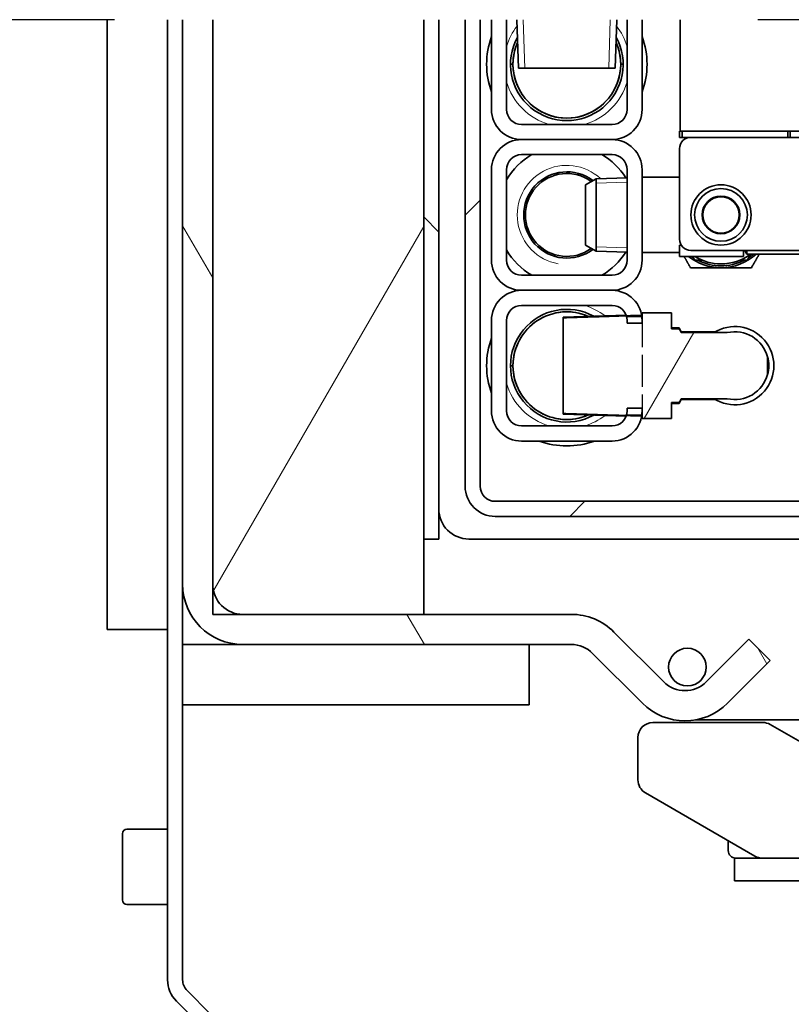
# Model space of a CAD drawing. Header units: millimetres. Extents: x 0 to 7128, y 0 to 5040.
# Tile 201 of 215: x 6084 to 6289, y 4269 to 4530. Entities that reach past the tile are written whole.
import ezdxf

# ---------------------------------------------------------------- set-up
doc = ezdxf.new("R2010")
doc.units = ezdxf.units.MM
doc.header["$LTSCALE"] = 12
doc.linetypes.add('DASHED_SPACE', pattern=[0.2067, 0.1654, -0.0413])
doc.layers.get('0').update_dxf_attribs({"lineweight": 25})
for name, color, linetype, lineweight, true_color in [('Filettatura(ISO)', 3, 'Continuous', 9, 0x00ff00), ('Spigoli nascosti(ISO)', 6, 'DASHED_SPACE', 30, 0xff00ff), ('Tratteggio', 7, 'Continuous', 9, 0x1e1e47)]:
    doc.layers.add(name, color=color, linetype=linetype, lineweight=lineweight, true_color=true_color)
doc.layers.add('Linee dettaglio cerchio(ISO)', color=7, linetype='DASHED_SPACE', lineweight=25)
doc.layers.add('Spigoli visibili(ISO)', color=7, linetype='Continuous', lineweight=35)
pattern_1 = [(60, (0, 0), (-65.9911, 38.1), [])]
pattern_2 = [(120.0002, (0, 0), (-65.991, -38.1002), [])]
pattern_3 = [(135.0002, (0, 0), (-53.88134, -53.8817), [])]
pattern_4 = [(150.0002, (0, 0), (-38.0997, -65.9913), [])]

# ---------------------------------------------------------------- blocks, each defined once
blk = doc.blocks.new('SimboloConv2d1')
at = {"layer": 'Linee dettaglio cerchio(ISO)', "ltscale": 28.715969, "flags": 128}
blk.add_lwpolyline([(491.282, 377.486), (491.282, 333.573), (563.114, 333.573), (563.114, 377.486), (491.282, 377.486)], dxfattribs=at)

msp = doc.modelspace()

# ---------------------------------------------------------------- hatches: boundary and pattern name
at = {"layer": 'Tratteggio'}
h = msp.add_hatch(dxfattribs=at)
h.set_pattern_fill('ANSI31', color=256, scale=609.6, angle=75.00018, style=0)
h.set_pattern_definition(pattern_2)
edge = h.paths.add_edge_path()
edge.add_line((6127.166, 4529.836), (6135.166, 4529.836))
edge.add_line((6135.166, 4529.836), (6135.166, 4380.015))
edge.add_ellipse((6143.166, 4380.015), major_axis=(-8, 0), ratio=1, start_angle=0, end_angle=90)
edge.add_line((6143.166, 4372.015), (6191.166, 4372.015))
edge.add_line((6191.166, 4372.015), (6230.355, 4372.015))
edge.add_ellipse((6230.355, 4356.015), major_axis=(-11.314, 11.314), ratio=1, start_angle=270, end_angle=315, ccw=False)
edge.add_line((6241.669, 4367.328), (6254.882, 4354.115))
edge.add_ellipse((6260.539, 4359.772), major_axis=(-5.657, -5.657), ratio=1, start_angle=0, end_angle=90)
edge.add_line((6266.196, 4354.115), (6277.509, 4365.429))
edge.add_line((6277.509, 4365.429), (6283.166, 4359.772))
edge.add_line((6283.166, 4359.772), (6271.852, 4348.458))
edge.add_ellipse((6260.539, 4359.772), major_axis=(11.314, -11.314), ratio=1, start_angle=270, end_angle=360, ccw=False)
edge.add_line((6249.225, 4348.458), (6236.012, 4361.671))
edge.add_ellipse((6230.355, 4356.015), major_axis=(8, 0), ratio=1, start_angle=45, end_angle=90)
edge.add_line((6230.355, 4364.015), (6143.166, 4364.015))
edge.add_ellipse((6143.166, 4380.015), major_axis=(0, -16), ratio=1, start_angle=270, end_angle=360, ccw=False)
edge.add_line((6127.166, 4380.015), (6127.166, 4529.836))
h = msp.add_hatch(dxfattribs=at)
h.set_pattern_fill('ANSI31', color=256, scale=609.6, angle=14.99998, style=0)
h.set_pattern_definition(pattern_1)
h.paths.add_polyline_path([(6135.166, 4529.836), (6135.166, 4380.015), (6135.166, 4372.015), (6143.166, 4372.015), (6191.166, 4372.015), (6191.166, 4392.015), (6191.166, 4529.836)])
h.paths.add_polyline_path([(6463.166, 4529.836), (6519.166, 4529.836), (6519.166, 4380.015), (6519.166, 4372.015), (6511.166, 4372.015), (6463.166, 4372.015), (6463.166, 4392.015)])
h = msp.add_hatch(dxfattribs=at)
h.set_pattern_fill('ANSI31', color=256, scale=609.6, angle=90.00021, style=0)
h.set_pattern_definition(pattern_3)
h.paths.add_polyline_path([(6191.166, 4529.836), (6195.166, 4529.836), (6195.166, 4392.015), (6191.166, 4392.015)])
h = msp.add_hatch(dxfattribs=at)
h.set_pattern_fill('ANSI31', color=256, scale=609.6, style=0)
h.set_pattern_definition([(45, (0, 0), (-53.8815, 53.8815), [])])
edge = h.paths.add_edge_path()
edge.add_line((6448.166, 4529.836), (6452.166, 4529.836))
edge.add_line((6452.166, 4529.836), (6452.166, 4406.015))
edge.add_ellipse((6444.166, 4406.015), major_axis=(8, 0), ratio=1, start_angle=270, end_angle=360, ccw=False)
edge.add_line((6444.166, 4398.015), (6210.166, 4398.015))
edge.add_ellipse((6210.166, 4406.015), major_axis=(0, -8), ratio=1, start_angle=270, end_angle=360, ccw=False)
edge.add_line((6202.166, 4406.015), (6202.166, 4529.836))
edge.add_line((6202.166, 4529.836), (6206.166, 4529.836))
edge.add_line((6206.166, 4529.836), (6206.166, 4406.015))
edge.add_ellipse((6210.166, 4406.015), major_axis=(-4, 0), ratio=1, start_angle=0, end_angle=90)
edge.add_line((6210.166, 4402.015), (6444.166, 4402.015))
edge.add_ellipse((6444.166, 4406.015), major_axis=(0, -4), ratio=1, start_angle=0, end_angle=90)
edge.add_line((6448.166, 4406.015), (6448.166, 4529.836))
h = msp.add_hatch(dxfattribs=at)
h.set_pattern_fill('ANSI31', color=256, scale=609.6, angle=75.00018, style=0)
h.set_pattern_definition(pattern_2)
edge = h.paths.add_edge_path()
edge.add_line((6245.166, 4529.836), (6249.166, 4529.836))
edge.add_line((6249.166, 4529.836), (6249.166, 4506.015))
edge.add_ellipse((6241.166, 4506.015), major_axis=(8, 0), ratio=1, start_angle=270, end_angle=360, ccw=False)
edge.add_line((6241.166, 4498.015), (6217.166, 4498.015))
edge.add_ellipse((6217.166, 4506.015), major_axis=(0, -8), ratio=1, start_angle=270, end_angle=360, ccw=False)
edge.add_line((6209.166, 4506.015), (6209.166, 4529.836))
edge.add_line((6209.166, 4529.836), (6213.166, 4529.836))
edge.add_line((6213.166, 4529.836), (6213.166, 4506.015))
edge.add_ellipse((6217.166, 4506.015), major_axis=(-4, 0), ratio=1, start_angle=0, end_angle=90)
edge.add_line((6217.166, 4502.015), (6241.166, 4502.015))
edge.add_ellipse((6241.166, 4506.015), major_axis=(0, -4), ratio=1, start_angle=0, end_angle=90)
edge.add_line((6245.166, 4506.015), (6245.166, 4529.836))
h = msp.add_hatch(dxfattribs=at)
h.set_pattern_fill('ANSI31', color=256, scale=609.6, angle=105.00025, style=0)
h.set_pattern_definition(pattern_4)
h.paths.add_polyline_path([(6259.298, 4529.836), (6341.298, 4529.836), (6341.298, 4500.215), (6287.819, 4500.215), (6259.776, 4500.215), (6259.298, 4500.215)])
h = msp.add_hatch(dxfattribs=at)
h.set_pattern_fill('ANSI31', color=256, scale=609.6, angle=105.00025, style=0)
h.set_pattern_definition(pattern_4)
h.paths.add_polyline_path([(6259.776, 4498.615), (6287.819, 4498.615), (6287.819, 4500.215), (6259.776, 4500.215)])
h = msp.add_hatch(dxfattribs=at)
h.set_pattern_fill('ANSI31', color=256, scale=609.6, angle=90.00021, style=0)
h.set_pattern_definition(pattern_3)
edge = h.paths.add_edge_path()
edge.add_line((6249.166, 4466.015), (6249.166, 4490.015))
edge.add_ellipse((6241.166, 4490.015), major_axis=(0, 8), ratio=1, start_angle=270, end_angle=360)
edge.add_line((6241.166, 4498.015), (6217.166, 4498.015))
edge.add_ellipse((6217.166, 4490.015), major_axis=(-8, 0), ratio=1, start_angle=270, end_angle=360)
edge.add_line((6209.166, 4490.015), (6209.166, 4466.015))
edge.add_ellipse((6217.166, 4466.015), major_axis=(0, -8), ratio=1, start_angle=270, end_angle=360)
edge.add_line((6217.166, 4458.015), (6241.166, 4458.015))
edge.add_ellipse((6241.166, 4466.015), major_axis=(8, 0), ratio=1, start_angle=270, end_angle=360)
edge = h.paths.add_edge_path(flags=0)
edge.add_line((6217.166, 4494.015), (6241.166, 4494.015))
edge.add_ellipse((6241.166, 4490.015), major_axis=(4, 0), ratio=1, start_angle=0, end_angle=90, ccw=False)
edge.add_line((6245.166, 4490.015), (6245.166, 4466.015))
edge.add_ellipse((6241.166, 4466.015), major_axis=(0, -4), ratio=1, start_angle=0, end_angle=90, ccw=False)
edge.add_line((6241.166, 4462.015), (6217.166, 4462.015))
edge.add_ellipse((6217.166, 4466.015), major_axis=(-4, 0), ratio=1, start_angle=0, end_angle=90, ccw=False)
edge.add_line((6213.166, 4466.015), (6213.166, 4490.015))
edge.add_ellipse((6217.166, 4490.015), major_axis=(0, 4), ratio=1, start_angle=0, end_angle=90, ccw=False)
h = msp.add_hatch(dxfattribs=at)
h.set_pattern_fill('ANSI31', color=256, scale=609.6, angle=90.00021, style=0)
h.set_pattern_definition(pattern_3)
edge = h.paths.add_edge_path()
edge.add_ellipse((6270.098, 4478.015), major_axis=(0, 4.819), ratio=1, start_angle=0, end_angle=360)
h = msp.add_hatch(dxfattribs=at)
h.set_pattern_fill('ANSI31', color=256, scale=609.6, angle=14.99998, style=0)
h.set_pattern_definition(pattern_1)
edge = h.paths.add_edge_path()
edge.add_line((6217.166, 4454.015), (6241.166, 4454.015))
edge.add_ellipse((6241.166, 4450.015), major_axis=(4, 0), ratio=1, start_angle=18.02773, end_angle=90, ccw=False)
edge.add_ellipse((6241.166, 4450.015), major_axis=(1.238, -3.804), ratio=1, start_angle=86.51046, end_angle=90, ccw=False)
edge.add_ellipse((6241.166, 4450.015), major_axis=(1.004, -3.872), ratio=1, start_angle=75.46181, end_angle=90, ccw=False)
edge.add_line((6245.166, 4450.015), (6245.166, 4449.283))
edge.add_line((6245.166, 4449.283), (6249.166, 4449.283))
edge.add_line((6249.166, 4449.283), (6249.166, 4450.015))
edge.add_ellipse((6241.166, 4450.015), major_axis=(0, 8), ratio=1, start_angle=270, end_angle=277.21036)
edge.add_ellipse((6241.166, 4450.015), major_axis=(-1.004, 7.937), ratio=1, start_angle=270, end_angle=272.62599)
edge.add_ellipse((6241.166, 4450.015), major_axis=(-1.367, 7.882), ratio=1, start_angle=270, end_angle=350.16365)
edge.add_line((6241.166, 4458.015), (6217.166, 4458.015))
edge.add_ellipse((6217.166, 4450.015), major_axis=(-8, 0), ratio=1, start_angle=270, end_angle=360)
edge.add_line((6209.166, 4450.015), (6209.166, 4426.015))
edge.add_ellipse((6217.166, 4426.015), major_axis=(0, -8), ratio=1, start_angle=270, end_angle=360)
edge.add_line((6217.166, 4418.015), (6241.166, 4418.015))
edge.add_ellipse((6241.166, 4426.015), major_axis=(8, 0), ratio=1, start_angle=270, end_angle=350.16365)
edge.add_ellipse((6241.166, 4426.015), major_axis=(1.367, 7.882), ratio=1, start_angle=270, end_angle=272.62599)
edge.add_ellipse((6241.166, 4426.015), major_axis=(1.004, 7.937), ratio=1, start_angle=270, end_angle=277.21036)
edge.add_line((6249.166, 4426.015), (6249.166, 4426.746))
edge.add_line((6249.166, 4426.746), (6245.166, 4426.746))
edge.add_line((6245.166, 4426.746), (6245.166, 4426.015))
edge.add_ellipse((6241.166, 4426.015), major_axis=(0, -4), ratio=1, start_angle=75.46181, end_angle=90, ccw=False)
edge.add_ellipse((6241.166, 4426.015), major_axis=(-1.004, -3.872), ratio=1, start_angle=86.51046, end_angle=90, ccw=False)
edge.add_ellipse((6241.166, 4426.015), major_axis=(-1.238, -3.804), ratio=1, start_angle=18.02773, end_angle=90, ccw=False)
edge.add_line((6241.166, 4422.015), (6217.166, 4422.015))
edge.add_ellipse((6217.166, 4426.015), major_axis=(-4, 0), ratio=1, start_angle=0, end_angle=90, ccw=False)
edge.add_line((6213.166, 4426.015), (6213.166, 4450.015))
edge.add_ellipse((6217.166, 4450.015), major_axis=(0, 4), ratio=1, start_angle=0, end_angle=90, ccw=False)
h = msp.add_hatch(dxfattribs=at)
h.set_pattern_fill('ANSI31', color=256, scale=609.6, angle=14.99998, style=0)
h.set_pattern_definition(pattern_1)
edge = h.paths.add_edge_path()
edge.add_line((6228.166, 4450.722), (6228.166, 4425.307))
edge.add_line((6228.166, 4425.307), (6244.97, 4424.777))
edge.add_line((6244.97, 4424.777), (6249.049, 4424.648))
edge.add_line((6249.049, 4424.648), (6249.166, 4424.644))
edge.add_line((6249.166, 4424.644), (6249.166, 4424.015))
edge.add_line((6249.166, 4424.015), (6256.966, 4424.015))
edge.add_line((6256.966, 4424.015), (6256.966, 4428.217))
edge.add_line((6256.966, 4428.217), (6258.966, 4428.217))
edge.add_spline(control_points=[(6258.966, 4428.217), (6259.271, 4428.755), (6259.543, 4429.24)], knot_values=[0, 0, 0, 0.0587335, 0.0587335, 0.0587335], weights=[1, 1.0014526, 1], degree=2, periodic=0)
edge.add_line((6259.543, 4429.24), (6271.766, 4429.24))
edge.add_ellipse((6273.766, 4438.015), major_axis=(8.775, -2), ratio=1, start_angle=270, end_angle=358.00448)
edge.add_line((6282.466, 4435.71), (6282.466, 4440.319))
edge.add_ellipse((6273.766, 4438.015), major_axis=(-2.304, 8.7), ratio=1, start_angle=270, end_angle=358.00448)
edge.add_line((6271.766, 4446.789), (6259.543, 4446.789))
edge.add_spline(control_points=[(6259.543, 4446.789), (6259.271, 4447.274), (6258.966, 4447.812)], knot_values=[0, 0, 0, 0.0587335, 0.0587335, 0.0587335], weights=[1, 1.0014526, 1], degree=2, periodic=0)
edge.add_line((6258.966, 4447.812), (6256.966, 4447.812))
edge.add_line((6256.966, 4447.812), (6256.966, 4452.015))
edge.add_line((6256.966, 4452.015), (6249.166, 4452.015))
edge.add_line((6249.166, 4452.015), (6249.166, 4451.385))
edge.add_line((6249.166, 4451.385), (6249.049, 4451.381))
edge.add_line((6249.049, 4451.381), (6244.97, 4451.252))
edge.add_line((6244.97, 4451.252), (6228.166, 4450.722))

# ---------------------------------------------------------------- linework, layer by layer
at = {"layer": 'Filettatura(ISO)'}
for p, q in [((6217.615, 4529.836), (6218.015, 4517.015)), ((6240.317, 4517.015), (6240.717, 4529.836)), ((6245.166, 4486.74), (6236.921, 4486.482)), ((6236.921, 4469.547), (6245.166, 4469.289)), ((6249.103, 4451.019), (6245.038, 4451.019)), ((6245.038, 4425.01), (6249.103, 4425.01))]:
    msp.add_line(p, q, dxfattribs=at)
for centre, radius, start, end in [((6229.166, 4518.015), 16.662, 142.45968, 163.79491), ((6229.166, 4518.015), 16.662, 16.20509, 37.54032), ((6229.166, 4518.015), 16.662, 196.20509, 253.79491), ((6229.166, 4518.015), 16.662, 286.20509, 343.79491), ((6229.166, 4478.015), 13.157, 47.28274, 260), ((6229.166, 4438.015), 16.662, 52.45968, 73.79491), ((6229.166, 4438.015), 16.662, 196.20509, 253.79491), ((6229.166, 4438.015), 16.662, 286.20509, 307.54032)]:
    msp.add_arc(centre, radius, start, end, dxfattribs=at)
at = {"layer": 'Spigoli nascosti(ISO)', "ltscale": 4.244323}
msp.add_line((6249.166, 4451.385), (6249.166, 4424.644), dxfattribs=at)
at = {"layer": 'Spigoli visibili(ISO)'}
for p, q in [((6107.166, 4529.836), (6107.166, 4374.015)), ((6123.166, 4275.015), (6123.166, 4529.836)), ((6127.166, 4529.836), (6127.166, 4380.015)), ((6135.166, 4529.836), (6135.166, 4372.015)), ((6135.166, 4380.015), (6135.166, 4529.836)), ((6191.166, 4372.015), (6191.166, 4529.836)), ((6191.166, 4529.836), (6191.166, 4392.015)), ((6195.166, 4392.015), (6195.166, 4529.836)), ((6202.166, 4529.836), (6202.166, 4406.015)), ((6206.166, 4406.015), (6206.166, 4529.836)), ((6209.166, 4529.836), (6209.166, 4506.015)), ((6213.166, 4506.015), (6213.166, 4529.836)), ((6216.303, 4517.015), (6215.902, 4529.836)), ((6242.03, 4517.015), (6242.43, 4529.836)), ((6245.166, 4529.836), (6245.166, 4506.015)), ((6249.166, 4506.015), (6249.166, 4529.836)), ((6259.298, 4529.836), (6259.298, 4500.215)), ((6214.216, 4518.015), (6214.872, 4518.015)), ((6214.872, 4518.015), (6214.216, 4518.015)), ((6243.461, 4518.015), (6244.116, 4518.015)), ((6244.116, 4518.015), (6243.461, 4518.015)), ((6216.303, 4517.015), (6242.03, 4517.015)), ((6241.166, 4502.015), (6217.166, 4502.015)), ((6259.098, 4498.615), (6259.098, 4500.215)), ((6259.298, 4500.215), (6259.098, 4500.215)), ((6259.298, 4500.215), (6341.298, 4500.215)), ((6287.819, 4500.215), (6259.776, 4500.215)), ((6259.776, 4500.215), (6259.776, 4498.615)), ((6287.819, 4498.615), (6287.819, 4500.215)), ((6288.498, 4500.215), (6288.498, 4498.615)), ((6241.166, 4498.015), (6217.166, 4498.015)), ((6217.166, 4498.015), (6241.166, 4498.015)), ((6259.098, 4498.615), (6259.776, 4498.615)), ((6259.776, 4498.615), (6287.819, 4498.615)), ((6296.098, 4498.615), (6262.098, 4498.615)), ((6259.098, 4495.615), (6259.098, 4471.615)), ((6217.166, 4494.015), (6241.166, 4494.015)), ((6209.166, 4490.015), (6209.166, 4466.015)), ((6213.166, 4466.015), (6213.166, 4490.015)), ((6245.166, 4490.015), (6245.166, 4466.015)), ((6249.166, 4466.015), (6249.166, 4490.015)), ((6234.098, 4486.015), (6236.921, 4487.645)), ((6236.921, 4487.645), (6245.166, 4487.902)), ((6236.921, 4468.385), (6236.921, 4487.645)), ((6249.17, 4488.015), (6249.166, 4488.027)), ((6249.17, 4468.015), (6249.17, 4488.015)), ((6259.062, 4488.015), (6249.17, 4488.015)), ((6259.062, 4489.015), (6259.098, 4489.015)), ((6259.062, 4486.041), (6259.062, 4489.015)), ((6234.098, 4486.015), (6234.098, 4470.015)), ((6259.062, 4486.041), (6259.098, 4486.041)), ((6234.098, 4470.015), (6236.921, 4468.385)), ((6236.921, 4468.385), (6245.166, 4468.127)), ((6259.577, 4469.988), (6259.062, 4469.988)), ((6259.062, 4469.988), (6259.062, 4467.015)), ((6262.098, 4468.615), (6296.098, 4468.615)), ((6276.062, 4468.615), (6276.062, 4467.015)), ((6276.42, 4468.615), (6276.998, 4467.615)), ((6276.998, 4467.615), (6276.998, 4468.615)), ((6249.17, 4468.015), (6249.166, 4468.002)), ((6259.062, 4468.015), (6249.17, 4468.015)), ((6276.062, 4467.015), (6259.062, 4467.015)), ((6294.298, 4467.615), (6276.998, 4467.615)), ((6241.166, 4462.015), (6217.166, 4462.015)), ((6217.166, 4458.015), (6241.166, 4458.015)), ((6241.166, 4458.015), (6217.166, 4458.015)), ((6217.166, 4454.015), (6241.166, 4454.015)), ((6228.166, 4450.878), (6244.918, 4451.401)), ((6228.166, 4450.878), (6228.166, 4450.722)), ((6228.166, 4450.722), (6228.166, 4425.307)), ((6249.021, 4451.529), (6249.166, 4451.534)), ((6256.966, 4452.015), (6249.166, 4452.015)), ((6249.166, 4452.015), (6249.166, 4451.385)), ((6256.966, 4447.812), (6256.966, 4452.015)), ((6209.166, 4450.015), (6209.166, 4426.015)), ((6213.166, 4426.015), (6213.166, 4450.015)), ((6245.166, 4450.015), (6245.166, 4449.283)), ((6245.166, 4449.283), (6249.166, 4449.283)), ((6249.166, 4449.283), (6249.166, 4450.015)), ((6256.966, 4448.015), (6258.966, 4448.015)), ((6258.966, 4447.812), (6256.966, 4447.812)), ((6258.966, 4448.015), (6258.966, 4447.812)), ((6259.543, 4447.015), (6258.966, 4448.015)), ((6259.543, 4447.015), (6259.543, 4446.789)), ((6259.543, 4447.015), (6268.595, 4447.015)), ((6271.766, 4446.789), (6259.543, 4446.789)), ((6282.466, 4440.377), (6282.466, 4440.319)), ((6282.466, 4435.71), (6282.466, 4440.319)), ((6214.216, 4438.015), (6214.872, 4438.015)), ((6214.872, 4438.015), (6214.216, 4438.015)), ((6282.466, 4435.71), (6282.466, 4435.652)), ((6259.543, 4429.24), (6271.766, 4429.24)), ((6259.543, 4429.24), (6259.543, 4429.015)), ((6249.166, 4426.746), (6245.166, 4426.746)), ((6245.166, 4426.746), (6245.166, 4426.015)), ((6249.166, 4426.015), (6249.166, 4426.746)), ((6256.966, 4424.015), (6256.966, 4428.217)), ((6256.966, 4428.217), (6258.966, 4428.217)), ((6256.966, 4428.015), (6258.966, 4428.015)), ((6259.543, 4429.015), (6258.966, 4428.015)), ((6258.966, 4428.217), (6258.966, 4428.015)), ((6259.543, 4429.015), (6268.595, 4429.015)), ((6228.166, 4425.307), (6228.166, 4425.151)), ((6228.166, 4425.151), (6244.918, 4424.628)), ((6249.021, 4424.5), (6249.166, 4424.495)), ((6249.166, 4424.644), (6249.166, 4424.015)), ((6249.166, 4424.015), (6256.966, 4424.015)), ((6241.166, 4422.015), (6217.166, 4422.015)), ((6217.166, 4418.015), (6241.166, 4418.015)), ((6444.166, 4402.015), (6210.166, 4402.015)), ((6210.166, 4398.015), (6444.166, 4398.015)), ((6191.166, 4392.015), (6195.166, 4392.015)), ((6304.173, 4392.015), (6203.166, 4392.015)), ((6127.166, 4380.015), (6127.166, 4364.015)), ((6107.166, 4368.015), (6107.166, 4374.015)), ((6135.166, 4372.015), (6191.166, 4372.015)), ((6230.355, 4372.015), (6143.166, 4372.015)), ((6107.166, 4368.015), (6123.166, 4368.015)), ((6254.882, 4354.115), (6241.669, 4367.328)), ((6143.166, 4364.015), (6127.166, 4364.015)), ((6127.166, 4364.015), (6127.166, 4348.015)), ((6142.166, 4364.046), (6142.166, 4364.015)), ((6143.166, 4364.015), (6230.355, 4364.015)), ((6219.166, 4364.015), (6219.166, 4348.015)), ((6277.509, 4365.429), (6266.196, 4354.115)), ((6283.166, 4359.772), (6277.509, 4365.429)), ((6236.012, 4361.671), (6249.225, 4348.458)), ((6271.852, 4348.458), (6283.166, 4359.772)), ((6127.166, 4348.015), (6127.166, 4275.015)), ((6127.166, 4348.015), (6219.166, 4348.015)), ((6252.037, 4343.318), (6281.181, 4343.318)), ((6263.315, 4344.015), (6391.018, 4344.015)), ((6302.109, 4331.854), (6283.181, 4342.782)), ((6248.037, 4328.103), (6248.037, 4339.318)), ((6250.037, 4324.639), (6279.109, 4307.854)), ((6112.366, 4315.015), (6123.166, 4315.015)), ((6111.166, 4296.215), (6111.166, 4313.815)), ((6272.037, 4309.318), (6272.037, 4311.937)), ((6273.645, 4307.318), (6274.817, 4307.318)), ((6273.645, 4307.318), (6273.645, 4301.318)), ((6302.473, 4307.318), (6274.817, 4307.318)), ((6274.817, 4301.318), (6273.645, 4301.318)), ((6274.817, 4301.318), (6302.473, 4301.318)), ((6112.366, 4295.015), (6123.166, 4295.015)), ((6134.48, 4266.044), (6128.338, 4272.186)), ((6131.651, 4263.216), (6125.509, 4269.358))]:
    msp.add_line(p, q, dxfattribs=at)
for centre, radius in [((6270.098, 4478.015), 8), ((6270.098, 4478.015), 7), ((6270.098, 4478.015), 5), ((6270.098, 4478.015), 4.819), ((6261.166, 4358.015), 5)]:
    msp.add_circle(centre, radius, dxfattribs=at)
for centre, radius, start, end in [((6229.166, 4518.015), 21.3, 159.87882, 200.12118), ((6229.166, 4518.015), 14.95, 151.34198, 28.65802), ((6229.166, 4518.015), 14.295, 156.16231, 180), ((6229.166, 4518.015), 14.295, 156.16231, 23.83769), ((6229.166, 4518.015), 14.295, 0, 23.83769), ((6229.166, 4518.015), 21.3, 339.87882, 20.12118), ((6229.166, 4518.015), 14.295, 180, 0), ((6217.166, 4506.015), 8, 180, 270), ((6217.166, 4506.015), 4, 180, 270), ((6241.166, 4506.015), 8, 270, 0), ((6241.166, 4506.015), 4, 270, 0), ((6217.166, 4490.015), 8, 90, 180), ((6241.166, 4490.015), 8, 0, 90), ((6262.098, 4495.615), 3, 90, 180), ((6217.166, 4490.015), 4, 90, 180), ((6229.166, 4478.015), 18.5, 120.13272, 149.86728), ((6229.166, 4478.015), 18.5, 32.26703, 59.86728), ((6241.166, 4490.015), 4, 0, 90), ((6229.166, 4478.015), 11.445, 52.94826, 307.05174), ((6229.166, 4478.015), 11.002, 53.92783, 306.07217), ((6262.098, 4471.615), 3, 180, 270), ((6229.166, 4478.015), 18.5, 210.13272, 239.86728), ((6217.166, 4466.015), 8, 180, 270), ((6217.166, 4466.015), 4, 180, 270), ((6229.166, 4478.015), 18.5, 300.13272, 327.73297), ((6241.166, 4466.015), 4, 270, 0), ((6241.166, 4466.015), 8, 270, 0), ((6270.098, 4478.015), 14, 231.78679, 270), ((6270.098, 4478.015), 13.5, 234.56906, 237.26604), ((6270.098, 4478.015), 13, 237.79577, 270), ((6270.098, 4478.015), 13.5, 242.73396, 297.26604), ((6270.098, 4478.015), 14, 270, 312.02463), ((6270.098, 4478.015), 13, 270, 306.8699), ((6270.098, 4478.015), 13.5, 302.73396, 309.61284), ((6217.166, 4450.015), 8, 90, 180), ((6241.166, 4450.015), 8, 0, 90), ((6217.166, 4450.015), 4, 90, 180), ((6229.166, 4438.015), 14.95, 61.34198, 298.65802), ((6241.166, 4450.015), 4, 0, 90), ((6229.166, 4438.015), 14.295, 66.16231, 180), ((6229.166, 4438.015), 14.295, 66.16231, 293.83769), ((6273.766, 4438.015), 10.38, 237.71185, 122.28815), ((6229.166, 4438.015), 21.3, 159.87882, 200.12118), ((6273.766, 4438.015), 9, 14.83511, 102.83959), ((6273.766, 4438.015), 9.015, 344.80576, 15.19424), ((6229.166, 4438.015), 14.295, 180, 293.83769), ((6273.766, 4438.015), 9, 257.16041, 345.16489), ((6217.166, 4426.015), 8, 180, 270), ((6217.166, 4426.015), 4, 180, 270), ((6241.166, 4426.015), 8, 270, 0), ((6241.166, 4426.015), 4, 270, 0), ((6229.166, 4438.015), 21.3, 249.87882, 290.12118), ((6210.166, 4406.015), 8, 180, 270), ((6210.166, 4406.015), 4, 180, 270), ((6203.166, 4400.015), 8, 180, 270), ((6143.166, 4380.015), 16, 180, 270), ((6143.166, 4380.015), 8, 180, 270), ((6230.355, 4356.015), 16, 45, 90), ((6230.355, 4356.015), 8, 45, 90), ((6260.539, 4359.772), 8, 225, 315), ((6260.539, 4359.772), 16, 225, 315), ((6252.037, 4339.318), 4, 90, 180), ((6281.181, 4339.318), 4, 60, 90), ((6252.037, 4328.103), 4, 180, 240), ((6112.366, 4313.815), 1.2, 90, 180), ((6274.037, 4309.318), 2, 180, 270), ((6281.109, 4311.318), 4, 240, 270), ((6112.366, 4296.215), 1.2, 180, 270), ((6131.166, 4275.015), 8, 180, 225), ((6131.166, 4275.015), 4, 180, 225)]:
    msp.add_arc(centre, radius, start, end, dxfattribs=at)
for points, weights in [([(6262.015, 4464.015), (6261.109, 4465.584), (6260.283, 4467.015)], [1.55979775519, 1.60809052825, 1.63705319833]), ([(6262.592, 4467.015), (6262.875, 4466.524), (6263.17, 4466.015)], [1.70056260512, 1.6842408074, 1.66506350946]), ([(6263.17, 4466.015), (6264.164, 4466.015), (6265.098, 4466.015)], [1.66506350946, 1.6977241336, 1.72210235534]), ([(6275.098, 4466.015), (6276.031, 4466.015), (6277.026, 4466.015)], [1.72210235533, 1.6977241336, 1.66506350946]), ([(6277.026, 4466.015), (6277.502, 4466.839), (6277.95, 4467.615)], [1.66506350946, 1.69629482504, 1.71995279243]), ([(6280.259, 4467.615), (6279.275, 4465.91), (6278.181, 4464.015)], [1.648649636, 1.61850854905, 1.55979775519]), ([(6270.098, 4464.015), (6266.346, 4464.015), (6262.015, 4464.015)], [1.68044853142, 1.68044853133, 1.55979775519]), ([(6278.181, 4464.015), (6273.849, 4464.015), (6270.098, 4464.015)], [1.55979775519, 1.6804485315, 1.68044853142]), ([(6249.166, 4451.385), (6238.399, 4451.045), (6228.166, 4450.722)], [1, 1.00031617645, 1]), ([(6259.543, 4446.789), (6259.271, 4447.274), (6258.966, 4447.812)], [1, 1.0014526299, 1]), ([(6258.966, 4428.217), (6259.271, 4428.755), (6259.543, 4429.24)], [1, 1.00145262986, 1]), ([(6228.166, 4425.307), (6238.399, 4424.984), (6249.166, 4424.644)], [1, 1.00031617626, 1])]:
    msp.add_rational_spline(points, weights, degree=2, dxfattribs=at)

# ---------------------------------------------------------------- block references
at = {"xscale": 12, "yscale": 12, "zscale": 12}
msp.add_blockref('SimboloConv2d1', (0, 0), dxfattribs=at)

doc.saveas('drawing.dxf')
